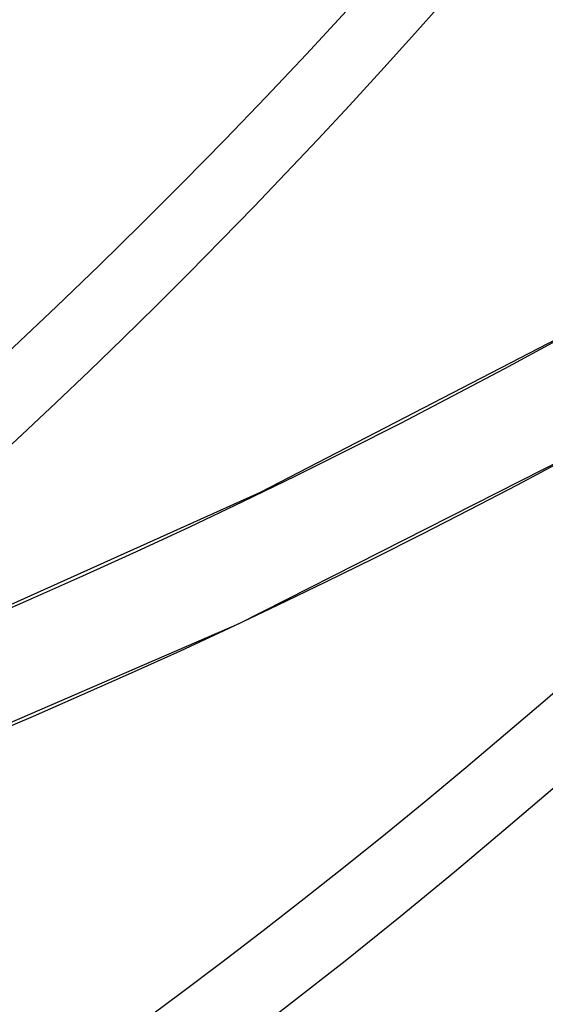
# Model space of a CAD drawing. Header units: millimetres. Extents: x -192 to 186, y -241 to 236.
# Tile 6 of 87: x 98.12 to 105.43, y -125.92 to -112.2. Entities that reach past the tile are written whole.
import ezdxf

# ---------------------------------------------------------------- set-up
doc = ezdxf.new("R2010")
doc.units = ezdxf.units.MM
doc.layers.add('MAIN-1', color=7, linetype='Continuous')
doc.layers.add('MAIN-2', color=7, linetype='Continuous')

msp = doc.modelspace()

# ---------------------------------------------------------------- linework, layer by layer
at = {"layer": 'MAIN-1'}
for centre, major_axis, start_param, end_param in [((-40.49999999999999, -35.07402885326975), (-100.4893384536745, 116.0350932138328), -3.141592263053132, -0.8570719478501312), ((-40.49999999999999, -35.07402885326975), (99.83468478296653, -115.2791642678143), 3.905366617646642e-07, 2.284520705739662), ((-0.4999999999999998, -0.4330127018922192), (106.0538946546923, -122.4604892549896), -0.3253751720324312, 0.7137243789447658), ((-4.750000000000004, -4.113620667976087), (-100.4893384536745, 116.0350932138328), -3.141592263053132, -2.427868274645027)]:
    msp.add_ellipse(centre, major_axis=major_axis, ratio=0.7500000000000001, start_param=start_param, end_param=end_param, dxfattribs=at)
at = {"layer": 'MAIN-2'}
for p, q in [((101.467939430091, -118.7823225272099), (105.9624165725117, -116.4548530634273)), ((101.1695051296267, -120.6140428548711), (106.23795055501, -118.0434776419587)), ((96.78241120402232, -120.8931392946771), (101.467939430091, -118.7823225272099)), ((95.8626219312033, -122.9158746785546), (101.1695051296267, -120.6140428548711))]:
    msp.add_line(p, q, dxfattribs=at)
for centre, major_axis, ratio, start_param, end_param in [((-2.417219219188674e-15, -2.154603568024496e-15), (-105.3992409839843, 121.7045603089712), 0.75, 0.7137243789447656, 3.855317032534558), ((-4.250000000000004, -3.680607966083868), (-99.8346847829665, 115.2791642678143), 0.7500000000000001, 2.930389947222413, 3.855317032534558), ((21.428125, 18.55730060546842), (-92.54675279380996, 106.8637852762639), 0.7500000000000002, 1.53149065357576, 3.037550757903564), ((21.428125, 18.55730060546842), (-100.3338582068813, 115.8555600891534), 0.7500000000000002, 1.528136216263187, 3.040905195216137), ((17.028125, 14.74678882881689), (-105.3255924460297, 121.6195183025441), 0.7500000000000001, 1.526753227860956, 3.042288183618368), ((12.628125, 10.93627705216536), (-110.317326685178, 127.3834765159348), 0.7500000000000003, 1.524823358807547, 3.044218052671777), ((8.228124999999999, 7.125765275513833), (-110.317326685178, 127.3834765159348), 0.7500000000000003, 1.524823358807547, 3.044218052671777), ((3.828124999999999, 3.315253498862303), (109.3189798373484, -126.2306848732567), 0.7500000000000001, -1.617120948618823, -0.09702294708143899), ((3.828124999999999, 3.315253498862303), (-110.317326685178, 127.3834765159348), 0.7500000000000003, 1.524823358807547, 3.044218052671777), ((-40.79209646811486, 23.70613446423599), (-194.1055642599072, -8.348122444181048), 0.9854182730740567, 1.748362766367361, 2.376681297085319), ((-40.78478541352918, 23.53614218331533), (194.1055642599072, 8.348122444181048), 0.9854182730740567, -0.9568331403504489, -0.7649113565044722), ((21.428125, 18.55730060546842), (99.33551135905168, -114.7027684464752), 0.7500000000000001, -1.013193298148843, -0.1018291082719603), ((17.028125, 14.74678882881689), (104.3272455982, -120.466726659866), 0.7500000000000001, -0.9583829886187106, -0.09923134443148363), ((12.628125, 10.93627705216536), (109.3189798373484, -126.2306848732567), 0.7500000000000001, -0.9169887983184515, -0.09798069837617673)]:
    msp.add_ellipse(centre, major_axis=major_axis, ratio=ratio, start_param=start_param, end_param=end_param, dxfattribs=at)

doc.saveas('drawing.dxf')
